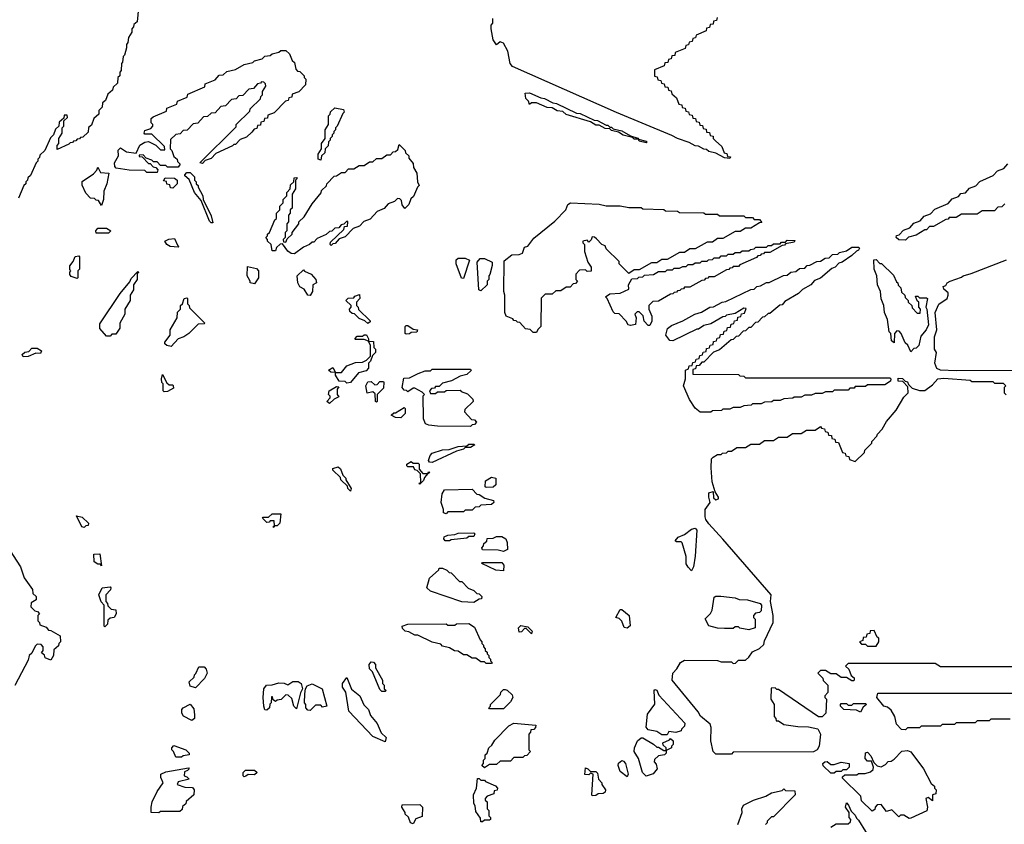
# Model space of a CAD drawing. Extents: x 2886962 to 3052311, y 540590 to 918621.
# Tile 139 of 164: x 2972806 to 2978462, y 843977 to 848597. Entities that reach past the tile are written whole.
import ezdxf

# ---------------------------------------------------------------- set-up
doc = ezdxf.new("R2010")
doc.units = 0

msp = doc.modelspace()

# ---------------------------------------------------------------- linework, layer by layer
at = {"layer": '0CON20XD'}
for points in [[(2973490, 848685), (2973480, 848585), (2973461.7, 848568.3), (2973460, 848555), (2973450, 848545), (2973450, 848525), (2973430, 848495), (2973427.5, 848465), (2973420, 848455), (2973420, 848435), (2973407, 848393), (2973400, 848385), (2973397, 848353)], [(2976885, 847800), (2976855, 847802.5), (2976805, 847830), (2976765, 847840), (2976751.7, 847851.7), (2976735, 847852.5), (2976705, 847870), (2976685, 847872.5), (2976651.7, 847891.7), (2976584.1, 847914.1), (2976552.5, 847932.5), (2976234.2, 848064.2), (2975637, 848327), (2975622.5, 848345), (2975608.8, 848415), (2975585, 848462.5), (2975565, 848470), (2975545, 848452.5), (2975525, 848480), (2975513.8, 848545), (2975513.8, 848565), (2975523, 848577), (2975523, 848603)], [(2976811.7, 848608.3), (2976808.3, 848591.7), (2976791.7, 848588.3), (2976788.3, 848571.7), (2976771.7, 848568.3), (2976768.3, 848551.7), (2976751.7, 848548.3), (2976748.3, 848531.7), (2976691.7, 848508.3), (2976688.3, 848491.7), (2976671.7, 848488.3), (2976668.3, 848471.7), (2976651.7, 848468.3), (2976648.3, 848451.7), (2976631.7, 848448.3), (2976628.3, 848431.7), (2976571.7, 848408.3), (2976568.3, 848391.7), (2976551.7, 848388.3), (2976548.3, 848371.7), (2976531.7, 848368.3), (2976528.3, 848351.7), (2976511.7, 848348.3), (2976508.3, 848331.7), (2976451.7, 848308.3), (2976451.7, 848271.7), (2976468.3, 848268.3), (2976471.7, 848251.7), (2976488.3, 848248.3), (2976491.7, 848231.7), (2976508.3, 848228.3), (2976511.7, 848211.7), (2976528.3, 848208.3), (2976531.7, 848191.7), (2976548.3, 848188.3), (2976551.7, 848171.7), (2976578.3, 848148.3), (2976591.7, 848111.7), (2976608.3, 848108.3), (2976611.7, 848091.7), (2976628.3, 848088.3), (2976631.7, 848071.7), (2976648.3, 848068.3), (2976651.7, 848051.7), (2976668.3, 848048.3), (2976671.7, 848031.7), (2976688.3, 848028.3), (2976691.7, 848011.7), (2976708.3, 848008.3), (2976711.7, 847991.7), (2976728.3, 847988.3), (2976731.7, 847971.7), (2976748.3, 847968.3), (2976751.7, 847951.7), (2976768.3, 847948.3), (2976771.7, 847931.7), (2976788.3, 847928.3), (2976790, 847915), (2976801.7, 847901.7), (2976838.3, 847868.3), (2976851.7, 847831.7), (2976868.3, 847828.3), (2976871.7, 847811.7), (2976888.3, 847808.3), (2976885, 847800)], [(2973595, 847720), (2973535, 847720), (2973525, 847730), (2973435, 847732.5), (2973360, 847745), (2973353, 847753), (2973350, 847775), (2973372.5, 847815), (2973371.7, 847848.3), (2973385, 847860), (2973418.3, 847838.3), (2973475, 847830), (2973495, 847876.7), (2973525, 847893.8), (2973545, 847897.5), (2973586.7, 847876.7), (2973615, 847850), (2973640, 847850), (2973638.3, 847868.3), (2973565, 847940), (2973525, 847940), (2973520, 847945), (2973525, 847960), (2973558.3, 847971.7), (2973570, 847985), (2973570, 847995), (2973560, 848005), (2973561.7, 848028.3), (2973571.7, 848038.3), (2973648.3, 848071.7), (2973651.7, 848088.3), (2973708.3, 848111.7), (2973711.7, 848128.3), (2973768.3, 848151.7), (2973771.7, 848168.3), (2973868.3, 848211.7), (2973871.7, 848228.3), (2973928.3, 848251.7), (2973951.7, 848278.3), (2973975, 848280), (2973995, 848300), (2974045, 848310), (2974095, 848340), (2974145, 848350), (2974155, 848360), (2974198.3, 848371.7), (2974213, 848387), (2974245, 848390), (2974255, 848400), (2974295, 848410), (2974305, 848420), (2974335, 848420), (2974355, 848400), (2974371.7, 848361.7), (2974385, 848350), (2974391.7, 848311.7), (2974401.7, 848301.7), (2974415, 848300), (2974440, 848275), (2974440, 848265), (2974450, 848255), (2974448.3, 848221.7), (2974408.3, 848181.7), (2974371.7, 848168.3), (2974368.3, 848151.7), (2974351.7, 848148.3), (2974348.3, 848131.7), (2974331.7, 848128.3), (2974268.3, 848061.7), (2974231.7, 848048.3), (2974228.3, 848031.7), (2974211.7, 848028.3), (2974208.3, 848011.7), (2974191.7, 848008.3), (2974188.3, 847991.7), (2974171.7, 847988.3), (2974168.3, 847971.7), (2974151.7, 847968.3), (2974138.3, 847951.7), (2974108.3, 847921.7), (2974071.7, 847908.3), (2974045, 847880), (2974035, 847880), (2974028.3, 847871.7), (2973931.7, 847828.3), (2973905, 847800), (2973871.7, 847788.3), (2973855, 847770), (2973840, 847775), (2974048.3, 847981.7), (2974050, 847995), (2974128.3, 848071.7), (2974130, 848085), (2974188.3, 848141.7), (2974190, 848155), (2974200, 848165), (2974200, 848185), (2974220, 848215), (2974218.3, 848228.3), (2974208.3, 848238.3), (2974195, 848240), (2974188.3, 848231.7), (2974171.7, 848228.3), (2974148.3, 848201.7), (2974121.7, 848198.3), (2974088.3, 848161.7), (2974065, 848160), (2974048.3, 848141.7), (2974021.7, 848138.3), (2973988.3, 848101.7), (2973961.7, 848098.3), (2973928.3, 848061.7), (2973905, 848060), (2973885, 848040), (2973861.7, 848038.3), (2973828.3, 848001.7), (2973801.7, 847998.3), (2973768.3, 847961.7), (2973745, 847960), (2973728.3, 847941.7), (2973701.7, 847938.3), (2973671.7, 847908.3), (2973670, 847855), (2973680, 847845), (2973691.7, 847811.7), (2973710, 847795), (2973711.7, 847781.7), (2973727, 847767), (2973715, 847750), (2973655, 847750), (2973645, 847760), (2973615, 847760), (2973595, 847780), (2973575, 847780), (2973565, 847790), (2973531.7, 847801.7), (2973515, 847820), (2973491.7, 847818.3), (2973491.7, 847811.7), (2973508.3, 847808.3), (2973545, 847770), (2973555, 847770), (2973571.7, 847751.7), (2973588.3, 847748.3), (2973600, 847735), (2973595, 847720)], [(2973397, 848353), (2973390, 848345), (2973387.5, 848305), (2973380, 848295), (2973380, 848275), (2973370, 848265), (2973367, 848233), (2973341.7, 848208.3), (2973338.3, 848191.7), (2973311.7, 848168.3), (2973298.3, 848131.7), (2973281.7, 848118.3), (2973280, 848095), (2973260, 848075), (2973260, 848055), (2973231.7, 848028.3), (2973218.3, 847991.7), (2973201.7, 847978.3), (2973198.3, 847951.7), (2973168.3, 847921.7), (2973155, 847920), (2973148.3, 847911.7), (2973135, 847910), (2973128.3, 847901.7), (2973115, 847900), (2973108.3, 847891.7), (2973095, 847890), (2973088.3, 847881.7), (2973021.7, 847851.7), (2973020, 847875), (2973030, 847885), (2973030, 847915), (2973050, 847945), (2973050, 847975), (2973060, 847985), (2973060, 848015), (2973080, 848035), (2973078.3, 848048.3), (2973061.7, 848048.3), (2973058.3, 848031.7), (2973031.7, 848008.3), (2973030, 847985), (2973011.7, 847968.3), (2973000, 847935), (2972981.7, 847918.3), (2972950, 847845), (2972921.7, 847818.3), (2972920, 847805), (2972910, 847795), (2972910, 847785), (2972900, 847775), (2972868.3, 847701.7), (2972851.7, 847688.3), (2972850, 847675), (2972840, 847665), (2972840, 847655), (2972830, 847645), (2972798.3, 847571.7)], [(2976405, 847890), (2976365, 847900), (2976360, 847910), (2976335, 847910), (2976325, 847920), (2976273, 847933), (2976245, 847950), (2976205, 847960), (2976195, 847970), (2976168.3, 847971.7), (2976135, 847990), (2976115, 847990), (2976085, 848010), (2975945, 848052.5), (2975925, 848070), (2975893, 848073), (2975865, 848090), (2975835, 848092.5), (2975775, 848120), (2975745, 848120), (2975735, 848110), (2975728.3, 848128.3), (2975712.5, 848145), (2975710, 848175), (2975735, 848176.7), (2975798.3, 848148.3), (2975820, 848145), (2975868.3, 848118.3), (2975890, 848115), (2976005, 848060), (2976025, 848057.5), (2976105, 848020), (2976125, 848017.5), (2976175, 847990), (2976185, 847990), (2976195, 847980), (2976205, 847980), (2976215, 847970), (2976265, 847957.5), (2976315, 847930), (2976357, 847917), (2976360, 847910), (2976405, 847900), (2976410, 847895), (2976405, 847890)], [(2974535, 847790), (2974520, 847795), (2974520, 847825), (2974540, 847855), (2974540, 847885), (2974560, 847915), (2974560, 847965), (2974580, 847995), (2974580, 848045), (2974590, 848055), (2974591.7, 848068.3), (2974615, 848090), (2974665, 848080), (2974670, 848065), (2974661.7, 848058.3), (2974630, 847985), (2974620, 847975), (2974620, 847965), (2974610, 847955), (2974610, 847945), (2974600, 847935), (2974600, 847925), (2974590, 847915), (2974590, 847905), (2974580, 847895), (2974578.3, 847871.7), (2974560, 847855), (2974558.3, 847831.7), (2974540, 847815), (2974535, 847790)], [(2974385, 847252.5), (2974365, 847253.3), (2974345, 847267.5), (2974315, 847310), (2974301.7, 847308.3), (2974281.7, 847288.3), (2974275, 847270), (2974255, 847270), (2974250, 847305), (2974230, 847325), (2974230, 847335), (2974220, 847345), (2974230, 847355), (2974230, 847365), (2974240, 847375), (2974271.7, 847448.3), (2974280, 847455), (2974280, 847485), (2974300, 847505), (2974300, 847525), (2974320, 847545), (2974320, 847565), (2974340, 847585), (2974340, 847605), (2974360, 847625), (2974361.7, 847648.3), (2974380, 847665), (2974381.7, 847688.3), (2974395, 847690), (2974400, 847685), (2974390, 847675), (2974390, 847625), (2974370, 847595), (2974370, 847515), (2974360, 847505), (2974360, 847485), (2974350, 847475), (2974350, 847435), (2974340, 847425), (2974340, 847385), (2974330, 847375), (2974330, 847345), (2974320, 847335), (2974321.7, 847321.7), (2974335, 847320), (2974341.7, 847338.3), (2974370, 847365), (2974370, 847375), (2974410, 847425), (2974410, 847435), (2974440, 847465), (2974485, 847540), (2974538.3, 847601.7), (2974540, 847615), (2974568.3, 847641.7), (2974570, 847655), (2974611.7, 847698.3), (2974625, 847700), (2974655, 847720), (2974675, 847720), (2974695, 847740), (2974725, 847740), (2974755, 847760), (2974785, 847760), (2974815, 847780), (2974835, 847780), (2974855, 847800), (2974885, 847800), (2974915, 847820), (2974935, 847820), (2974951.7, 847838.3), (2974965, 847840), (2974978.3, 847851.7), (2974985, 847880), (2975020, 847845), (2975021.7, 847831.7), (2975040, 847815), (2975041.7, 847801.7), (2975065, 847770), (2975068.3, 847748.3), (2975086.7, 847715), (2975090, 847665), (2975100, 847645), (2975090, 847635), (2975068.3, 847581.7), (2975051.7, 847568.3), (2975040, 847535), (2975018.3, 847511.7), (2975003, 847533), (2974998.3, 847558.3), (2974988.3, 847568.3), (2974975, 847570), (2974958.3, 847551.7), (2974921.7, 847538.3), (2974898.3, 847511.7), (2974860, 847495), (2974818.3, 847451.7), (2974781.7, 847438.3), (2974758.3, 847411.7), (2974721.7, 847398.3), (2974675, 847350), (2974641.7, 847338.3), (2974618.3, 847311.7), (2974605, 847310), (2974595, 847300), (2974590, 847305), (2974591.7, 847318.3), (2974668.3, 847391.7), (2974671.7, 847408.3), (2974688.3, 847411.7), (2974690, 847435), (2974685, 847440), (2974668.3, 847421.7), (2974651.7, 847418.3), (2974638.3, 847401.7), (2974615, 847400), (2974598.3, 847381.7), (2974585, 847380), (2974567, 847363), (2974515, 847340), (2974495, 847320), (2974485, 847320), (2974470, 847305), (2974435, 847290), (2974385, 847252.5)], [(2973275, 847530), (2973258.3, 847558.3), (2973245, 847560), (2973235, 847570), (2973211.7, 847571.7), (2973185, 847600), (2973163.9, 847646.1), (2973165, 847667.5), (2973229.3, 847710.7), (2973248.3, 847731.7), (2973255, 847750), (2973270, 847720), (2973317.5, 847715), (2973306.4, 847653.6), (2973288.3, 847611.7), (2973287.5, 847565), (2973275, 847530)], [(2977895, 847330), (2977855, 847332.5), (2977840, 847345), (2977841.7, 847358.3), (2977858.3, 847361.7), (2977881.7, 847388.3), (2977918.3, 847401.7), (2977941.7, 847428.3), (2977978.3, 847441.7), (2978001.7, 847468.3), (2978038.3, 847481.7), (2978061.7, 847508.3), (2978138.3, 847541.7), (2978161.7, 847568.3), (2978198.3, 847581.7), (2978211.7, 847598.3), (2978238.3, 847601.7), (2978261.7, 847628.3), (2978298.3, 847641.7), (2978321.7, 847668.3), (2978398.3, 847701.7), (2978421.7, 847728.3), (2978458.3, 847741.7), (2978481.7, 847768.3)], [(2973685, 847630), (2973671.7, 847631.7), (2973668.3, 847648.3), (2973651.7, 847651.7), (2973648.3, 847668.3), (2973631.7, 847671.7), (2973641.7, 847688.3), (2973695, 847687.5), (2973710, 847675), (2973710, 847655), (2973685, 847630)], [(2973915, 847430), (2973905, 847430), (2973895, 847440), (2973848.3, 847558.3), (2973810, 847605), (2973778.3, 847678.3), (2973755, 847700), (2973753.3, 847706.7), (2973765, 847720), (2973785, 847720), (2973810, 847695), (2973810, 847675), (2973820, 847665), (2973820, 847655), (2973830, 847645), (2973830, 847635), (2973857.5, 847585), (2973860, 847565), (2973905, 847470), (2973915, 847430)], [(2975775, 846800), (2975755, 846800), (2975738.3, 846818.3), (2975711.7, 846821.7), (2975678.3, 846858.3), (2975665, 846860), (2975658.3, 846868.3), (2975645, 846870), (2975638.3, 846878.3), (2975600, 846895), (2975592.5, 846915), (2975592.5, 847015), (2975587.5, 847035), (2975588.3, 847211.7), (2975633, 847247), (2975675, 847248.8), (2975693.9, 847256.1), (2975705, 847290), (2975725, 847296.7), (2975758.8, 847341.2), (2975879.7, 847440.3), (2975943.3, 847505), (2975953.8, 847536.2), (2975970, 847545), (2976135, 847536.7), (2976175, 847527.5), (2976255, 847527.5), (2976305, 847517.5), (2976375, 847517.5), (2976385, 847510), (2976505, 847507.5), (2976515, 847500), (2976585, 847497.5), (2976595, 847490), (2976735, 847487.5), (2976745, 847480), (2976815, 847480), (2976825, 847470), (2976965, 847470), (2976975, 847460), (2977015, 847460), (2977025, 847450), (2977055, 847450), (2977068.3, 847431.7), (2977055, 847430), (2977005, 847400), (2976975, 847400), (2976945, 847380), (2976915, 847380), (2976845, 847340), (2976815, 847340), (2976785, 847320), (2976755, 847320), (2976685, 847280), (2976655, 847280), (2976625, 847260), (2976595, 847260), (2976525, 847220), (2976495, 847220), (2976465, 847200), (2976435, 847200), (2976365, 847160), (2976335, 847160), (2976305, 847140), (2976250, 847195), (2976248.3, 847208.3), (2976175, 847280), (2976168.3, 847298.3), (2976150, 847305), (2976118.3, 847338.3), (2976108.3, 847348.3), (2976095, 847350), (2976088.3, 847331.7), (2976075, 847320), (2976065, 847330), (2976040, 847325), (2976040, 847315), (2976050, 847305), (2976050, 847265), (2976070, 847205), (2976087.5, 847175), (2976088.3, 847151.7), (2976065, 847150), (2976055, 847160), (2976021.7, 847158.3), (2976000, 847135), (2976000, 847105), (2976010, 847095), (2975998.3, 847081.7), (2975985, 847080), (2975968.3, 847061.7), (2975945, 847060), (2975915, 847040), (2975885, 847040), (2975865, 847020), (2975825, 847020), (2975801.7, 846998.3), (2975800, 846835), (2975781.7, 846818.3), (2975775, 846800)], [(2978465, 847540), (2978448.3, 847521.7), (2978425, 847520), (2978405, 847500), (2978335, 847500), (2978305, 847480), (2978215, 847480), (2978185, 847460), (2978145, 847460), (2978138.3, 847451.7), (2978125, 847450), (2978055, 847410), (2978031.7, 847408.3), (2978015, 847390), (2978005, 847390), (2977955, 847360), (2977911.7, 847348.3), (2977895, 847330)], [(2973315, 847370), (2973245, 847370), (2973242.5, 847385), (2973255, 847400), (2973305, 847400), (2973330, 847385), (2973315, 847370)], [(2973715, 847290), (2973670, 847295), (2973650, 847305), (2973640, 847325), (2973663, 847337), (2973695, 847340), (2973711.7, 847301.7), (2973720, 847295), (2973715, 847290)], [(2976425, 846840), (2976415, 846840), (2976392.5, 846865), (2976386.7, 846896.7), (2976365, 846920), (2976351.7, 846918.3), (2976340, 846905), (2976346.7, 846885), (2976343, 846847), (2976315, 846840), (2976300, 846845), (2976290, 846865), (2976248.3, 846908.3), (2976225, 846910), (2976215, 846920), (2976180, 846995), (2976170, 847005), (2976195, 847022.5), (2976255, 847026.2), (2976305, 847050), (2976302.5, 847075), (2976321.7, 847108.3), (2976355, 847110), (2976361.7, 847118.3), (2976385, 847120), (2976395, 847130), (2976447, 847133), (2976475, 847150), (2976515, 847150), (2976525, 847160), (2976555, 847160), (2976565, 847170), (2976595, 847170), (2976615, 847180), (2976635, 847180), (2976645, 847190), (2976671.7, 847191.7), (2976685, 847200), (2976715, 847200), (2976725, 847210), (2976755, 847210), (2976761.7, 847218.3), (2976785, 847220), (2976795, 847230), (2976825, 847230), (2976835, 847240), (2976865, 847240), (2976875, 847250), (2976905, 847250), (2976915, 847260), (2976945, 847260), (2976955, 847270), (2976995, 847270), (2977003, 847277), (2977025, 847280), (2977035, 847290), (2977095, 847290), (2977105, 847300), (2977125, 847300), (2977135, 847310), (2977175, 847310), (2977181.7, 847318.3), (2977205, 847320), (2977215, 847330), (2977258.3, 847328.3), (2977255, 847320), (2977205, 847310), (2977198.3, 847301.7), (2977185, 847300), (2977115, 847260), (2977085, 847260), (2977078.3, 847251.7), (2977065, 847250), (2977058.3, 847241.7), (2977045, 847240), (2977038.3, 847231.7), (2976941.7, 847188.3), (2976935, 847180), (2976905, 847180), (2976898.3, 847171.7), (2976885, 847170), (2976878.3, 847161.7), (2976865, 847160), (2976795, 847120), (2976765, 847120), (2976758.3, 847111.7), (2976745, 847110), (2976738.3, 847101.7), (2976725, 847100), (2976655, 847060), (2976625, 847060), (2976618.3, 847051.7), (2976605, 847050), (2976598.3, 847041.7), (2976585, 847040), (2976578.3, 847031.7), (2976565, 847030), (2976558.3, 847021.7), (2976545, 847020), (2976475, 846980), (2976441.7, 846978.3), (2976420, 846955), (2976420, 846935), (2976437.5, 846895), (2976437.5, 846865), (2976425, 846840)], [(2976775, 846342.5), (2976715, 846342.5), (2976686.7, 846366.7), (2976653.3, 846415), (2976618.8, 846495), (2976630, 846535), (2976630, 846585), (2976648.3, 846591.7), (2976651.7, 846608.3), (2976668.3, 846611.7), (2976671.7, 846628.3), (2976688.3, 846631.7), (2976691.7, 846648.3), (2976708.3, 846651.7), (2976711.7, 846668.3), (2976728.3, 846671.7), (2976731.7, 846688.3), (2976748.3, 846691.7), (2976751.7, 846708.3), (2976768.3, 846711.7), (2976771.7, 846728.3), (2976788.3, 846731.7), (2976791.7, 846748.3), (2976808.3, 846751.7), (2976811.7, 846768.3), (2976828.3, 846771.7), (2976831.7, 846788.3), (2976848.3, 846791.7), (2976851.7, 846808.3), (2976868.3, 846811.7), (2976871.7, 846828.3), (2976888.3, 846831.7), (2976891.7, 846848.3), (2976908.3, 846851.7), (2976911.7, 846868.3), (2976928.3, 846871.7), (2976931.7, 846888.3), (2976948.3, 846891.7), (2976951.7, 846908.3), (2976968.3, 846911.7), (2976978.3, 846938.3), (2976965, 846940), (2976915, 846910), (2976865, 846900), (2976858.3, 846891.7), (2976845, 846890), (2976775, 846850), (2976735, 846840), (2976705, 846820), (2976695, 846820), (2976557, 846753), (2976540, 846755), (2976517.5, 846785), (2976526.4, 846823.6), (2976549.3, 846840.7), (2976615, 846867.5), (2976684.1, 846905.9), (2976722.5, 846917.5), (2976770, 846945), (2976791.7, 846948.3), (2976840, 846975), (2976861.7, 846978.3), (2977005, 847047.5), (2977025, 847050), (2977040, 847065), (2977061.7, 847068.3), (2977095, 847087.5), (2977111.7, 847088.3), (2977193, 847127), (2977215, 847130), (2977235, 847147.5), (2977265, 847150), (2977285, 847167.5), (2977315, 847170), (2977330, 847185), (2977345, 847187.5), (2977385, 847207.5), (2977405, 847210), (2977433, 847227), (2977455, 847230), (2977475, 847247.5), (2977505, 847250), (2977515, 847260), (2977555, 847270), (2977585, 847290), (2977625, 847290), (2977630, 847285), (2977625, 847272.5), (2977611.7, 847268.3), (2977585, 847242.5), (2977530, 847205), (2977511.7, 847198.3), (2977490, 847175), (2977471.7, 847168.3), (2977405, 847112.5), (2977371.7, 847098.3), (2977350, 847075), (2977301.7, 847048.3), (2977280, 847025), (2977201.7, 846978.3), (2977185, 846960), (2977171.7, 846958.3), (2977115, 846910), (2977105, 846910), (2977085, 846890), (2977071.7, 846888.3), (2977045, 846860), (2977031.7, 846858.3), (2977005, 846830), (2976995, 846830), (2976975, 846810), (2976961.7, 846808.3), (2976935, 846780), (2976921.7, 846778.3), (2976905, 846760), (2976891.7, 846758.3), (2976825, 846700), (2976791.7, 846688.3), (2976735, 846630), (2976725, 846630), (2976708.3, 846611.7), (2976691.7, 846608.3), (2976688.3, 846591.7), (2976671.7, 846588.3), (2976671.7, 846561.7), (2976935, 846560), (2976941.7, 846551.7), (2976965, 846550), (2976975, 846540), (2977805, 846540), (2977810, 846535), (2977808.3, 846521.7), (2977775, 846500), (2977675, 846500), (2977665, 846490), (2977605, 846490), (2977598.3, 846481.7), (2977575, 846480), (2977565, 846470), (2977485, 846470), (2977475, 846460), (2977435, 846460), (2977415, 846450), (2977375, 846450), (2977355, 846440), (2977315, 846440), (2977295, 846430), (2977255, 846430), (2977247, 846423), (2977195, 846420), (2977175, 846410), (2977135, 846410), (2977127, 846403), (2977085, 846400), (2977065, 846390), (2977015, 846390), (2977007, 846383), (2976965, 846380), (2976945, 846370), (2976905, 846370), (2976885, 846360), (2976845, 846360), (2976837, 846353), (2976785, 846350), (2976775, 846342.5)], [(2973135, 847110), (2973101.7, 847121.7), (2973093, 847133), (2973093, 847147), (2973100, 847155), (2973093, 847163), (2973093, 847183), (2973112.5, 847207.5), (2973123.6, 847236.4), (2973145, 847240), (2973150, 847235), (2973150, 847165), (2973140, 847155), (2973140, 847115), (2973135, 847110)], [(2974155, 847080), (2974130, 847085), (2974130, 847095), (2974112.5, 847125), (2974115, 847180), (2974165, 847167.5), (2974177.5, 847155), (2974177.5, 847115), (2974155, 847080)], [(2975355, 847110), (2975343, 847113), (2975313.3, 847195), (2975313, 847217), (2975323.6, 847226.4), (2975365, 847227.5), (2975390, 847215), (2975355, 847110)], [(2975455, 847040), (2975442.5, 847045), (2975433.3, 847205), (2975450, 847225), (2975475, 847226), (2975520, 847205), (2975520, 847185), (2975507, 847133), (2975500, 847125), (2975500, 847105), (2975490, 847095), (2975490, 847075), (2975455, 847040)], [(2977925, 846690), (2977908.3, 846728.3), (2977891.7, 846741.7), (2977870, 846795), (2977858.3, 846808.3), (2977845, 846810), (2977830, 846795), (2977828.3, 846741.7), (2977813, 846753), (2977810, 846795), (2977800, 846805), (2977790, 846875), (2977772.5, 846915), (2977770, 846955), (2977753.6, 846993.6), (2977750, 847035), (2977733.3, 847075), (2977730, 847125), (2977713.6, 847163.6), (2977713, 847217), (2977725, 847220), (2977747.5, 847197.5), (2977756.1, 847196.1), (2977825, 847130), (2977841.7, 847091.7), (2977850, 847085), (2977851.7, 847071.7), (2977867, 847057), (2977871.7, 847031.7), (2977890, 847015), (2977891.7, 847001.7), (2977910, 846985), (2977910, 846975), (2977930, 846955), (2977931.7, 846941.7), (2977961.7, 846911.7), (2977978.3, 846911.7), (2977980, 846935), (2977970, 846945), (2977970, 846975), (2977961.7, 846981.7), (2977951.7, 847008.3), (2977965, 847010), (2977975, 847000), (2978015, 847000), (2978020, 846995), (2978010, 846945), (2978016.7, 846935), (2978026.7, 846845), (2978013.6, 846816.4), (2977981.2, 846778.8), (2977970, 846725), (2977955, 846710), (2977941.7, 846708.3), (2977925, 846690)], [(2978185, 846581.2), (2978095, 846583.8), (2978073.9, 846593.9), (2978063.3, 846625), (2978072.5, 846685), (2978060, 846705), (2978061.2, 846775), (2978073.8, 846815), (2978064, 846915), (2978086, 846964), (2978132.5, 846995), (2978140, 847015), (2978138.3, 847028.3), (2978115, 847050), (2978110, 847065), (2978125, 847070), (2978134.1, 847085.9), (2978150, 847095), (2978215, 847117.5), (2978225, 847126.7), (2978271.7, 847138.3), (2978475, 847217.5)], [(2973325, 846780), (2973305, 846780), (2973265, 846822.5), (2973265, 846850), (2973382.5, 847025), (2973438.3, 847091.7), (2973445, 847110), (2973485, 847150), (2973490, 847145), (2973480, 847140), (2973480, 847105), (2973460, 847075), (2973460, 847045), (2973440, 847015), (2973440, 846985), (2973410, 846935), (2973410, 846905), (2973380, 846855), (2973380, 846825), (2973358.3, 846791.7), (2973335, 846790), (2973325, 846780)], [(2974475, 847012.5), (2974460, 847015), (2974440, 847050), (2974415, 847062.5), (2974402.5, 847085), (2974400, 847125), (2974435, 847160), (2974441.7, 847151.7), (2974480, 847135), (2974507.5, 847105), (2974510, 847085), (2974490, 847075), (2974486.7, 847035), (2974475, 847012.5)], [(2974805, 846852.5), (2974788.3, 846868.3), (2974755, 846880), (2974728.3, 846908.3), (2974715, 846910), (2974701.7, 846921.7), (2974700, 846935), (2974710, 846945), (2974710, 846955), (2974680, 846985), (2974691.7, 846998.3), (2974725, 847000), (2974731.7, 847008.3), (2974758.3, 847018.3), (2974760, 846995), (2974740, 846975), (2974740, 846955), (2974750, 846945), (2974751.7, 846931.7), (2974818.3, 846868.3), (2974818.3, 846861.7), (2974805, 846852.5)], [(2973675, 846720), (2973650, 846725), (2973640, 846735), (2973640, 846745), (2973670, 846785), (2973670, 846815), (2973710, 846885), (2973713, 846917), (2973730, 846935), (2973730, 846955), (2973740, 846965), (2973750, 846995), (2973765, 847000), (2973770, 846995), (2973770, 846965), (2973780, 846955), (2973781.7, 846941.7), (2973870, 846855), (2973865, 846850), (2973831.7, 846848.3), (2973777.5, 846795), (2973747.5, 846775), (2973716.1, 846763.9), (2973675, 846720)], [(2975025, 846790), (2975020, 846795), (2975020, 846835), (2975025, 846840), (2975035, 846840), (2975065, 846820), (2975090, 846815), (2975087, 846803), (2975055, 846800), (2975045, 846792.5), (2975025, 846790)], [(2974685, 846510), (2974675, 846520), (2974641.7, 846521.7), (2974620, 846555), (2974620, 846570), (2974593, 846573), (2974580, 846585), (2974605, 846600), (2974620, 846570), (2974655, 846570), (2974685, 846610), (2974735, 846627.5), (2974775, 846630), (2974798.3, 846641.7), (2974820, 846665), (2974820, 846725), (2974810, 846750), (2974785, 846760), (2974735, 846760), (2974730, 846765), (2974745, 846780), (2974775, 846780), (2974785, 846787.5), (2974797, 846787), (2974810, 846765), (2974810, 846750), (2974838.3, 846748.3), (2974840, 846715), (2974850, 846705), (2974850, 846685), (2974831.7, 846668.3), (2974820, 846635), (2974810, 846625), (2974810, 846595), (2974795, 846580), (2974751.7, 846568.3), (2974705, 846512.5), (2974685, 846510)], [(2972825, 846660), (2972820, 846675), (2972835, 846687.5), (2972858.3, 846691.7), (2972875, 846710), (2972905, 846710), (2972930, 846695), (2972925, 846680), (2972898.3, 846681.7), (2972855, 846662.5), (2972825, 846660)], [(2973635, 846460), (2973630, 846465), (2973630, 846505), (2973623, 846513), (2973620, 846535), (2973625, 846560), (2973651.7, 846511.7), (2973665, 846500), (2973685, 846500), (2973687.5, 846495), (2973688.3, 846481.7), (2973655, 846462.5), (2973635, 846460)], [(2975395, 846260), (2975205, 846263.3), (2975155, 846267.5), (2975136.4, 846276.4), (2975126, 846305), (2975122.5, 846437.5), (2975130, 846445), (2975118.3, 846458.3), (2975075, 846480), (2975065, 846480), (2975035, 846460), (2975028.3, 846468.3), (2975015, 846470), (2975002.5, 846485), (2975012.5, 846537.5), (2975045, 846540), (2975094.1, 846565.9), (2975135, 846580), (2975165, 846580), (2975175, 846590), (2975395, 846590), (2975398.3, 846581.7), (2975375, 846560), (2975335, 846550), (2975287, 846523), (2975235, 846510), (2975215, 846490), (2975195, 846490), (2975188.3, 846481.7), (2975171.7, 846478.3), (2975160, 846465), (2975165, 846450), (2975195, 846450), (2975205, 846460), (2975245, 846460), (2975255, 846467.5), (2975335, 846470), (2975341.7, 846461.7), (2975378.3, 846448.3), (2975408.3, 846418.3), (2975410, 846405), (2975361.7, 846358.3), (2975360, 846345), (2975401.7, 846301.7), (2975418.3, 846298.3), (2975430, 846285), (2975418.3, 846271.7), (2975405, 846270), (2975395, 846260)], [(2978785, 846582.5), (2978185, 846581.2)], [(2974855, 846400), (2974850, 846405), (2974848.3, 846448.3), (2974835, 846460), (2974802.5, 846452.5), (2974793.8, 846495), (2974805, 846517.5), (2974825, 846520), (2974845, 846500), (2974858.3, 846501.7), (2974875, 846520), (2974895, 846520), (2974897.5, 846515), (2974895, 846480), (2974860, 846445), (2974860, 846405), (2974855, 846400)], [(2978865, 844880), (2978095, 844880), (2978065, 844900), (2977565, 844900), (2977550, 844885), (2977568.3, 844868.3), (2977581.7, 844831.7), (2977598.3, 844818.3), (2977600, 844805), (2977595, 844800), (2977585, 844800), (2977555, 844820), (2977525, 844820), (2977495, 844840), (2977465, 844840), (2977435, 844860), (2977405, 844860), (2977390, 844845), (2977420, 844815), (2977421.7, 844801.7), (2977447.5, 844775), (2977447, 844733), (2977430, 844715), (2977430, 844705), (2977440, 844695), (2977436.7, 844615), (2977415, 844593.8), (2977395, 844593.3), (2977165, 844750), (2977155, 844750), (2977145, 844760), (2977121.7, 844758.3), (2977120, 844695), (2977140, 844665), (2977140, 844595), (2977150, 844585), (2977151.7, 844571.7), (2977165, 844570), (2977195, 844550), (2977275, 844537.5), (2977336.2, 844536.2), (2977390, 844525), (2977406.7, 844495), (2977397.5, 844425), (2977387.5, 844405), (2977365, 844392.5), (2976905, 844390), (2976895, 844380), (2976805, 844380), (2976790, 844395), (2976776, 844455), (2976777.7, 844532.3), (2976772.3, 844552.3), (2976717, 844597), (2976703, 844623), (2976553.3, 844805), (2976558, 844845), (2976581.2, 844868.8), (2976601.2, 844905), (2976625, 844920), (2976815, 844917.5), (2976835, 844910), (2976895, 844910), (2976905, 844900), (2976918.3, 844901.7), (2976935, 844920), (2976975, 844920), (2976995, 844936.7), (2977015, 844966.7), (2977055, 844986.7), (2977080.7, 845009.3), (2977085, 845030), (2977133.8, 845135), (2977133.6, 845176.4), (2977118.8, 845255), (2977122.5, 845295), (2976843.9, 845613.9), (2976765, 845702.5), (2976746.2, 845726.2), (2976742.3, 845742.3), (2976744, 845785), (2976772.5, 845825), (2976763.8, 845855), (2976765, 845880), (2976788.3, 845888.3), (2976791.7, 845851.7), (2976805, 845840), (2976820, 845845), (2976820, 845855), (2976800, 845885), (2976783.9, 845943.9), (2976777, 846023), (2976780, 846075), (2976790, 846085), (2976815, 846100), (2976835, 846100), (2976843, 846107), (2976865, 846110), (2976875, 846120), (2976895, 846120), (2976925, 846140), (2976975, 846140), (2977005, 846160), (2977055, 846160), (2977085, 846180), (2977135, 846180), (2977165, 846200), (2977215, 846200), (2977245, 846220), (2977295, 846220), (2977325, 846240), (2977375, 846240), (2977405, 846260), (2977411.7, 846251.7), (2977428.3, 846248.3), (2977431.7, 846231.7), (2977448.3, 846228.3), (2977451.7, 846211.7), (2977468.3, 846208.3), (2977471.7, 846191.7), (2977488.3, 846188.3), (2977491.7, 846171.7), (2977508.3, 846168.3), (2977531.7, 846111.7), (2977548.3, 846108.3), (2977551.7, 846091.7), (2977568.3, 846088.3), (2977571.7, 846071.7), (2977605, 846060), (2977658.3, 846111.7), (2977660, 846125), (2977700, 846165), (2977700, 846175), (2977730, 846205), (2977733, 846217), (2977760, 846245), (2977785, 846290), (2977840, 846355), (2977885, 846430), (2977910, 846455), (2977908.3, 846488.3), (2977878.3, 846518.3), (2977851.7, 846521.7), (2977851.7, 846538.3), (2977877, 846537), (2977891.7, 846521.7), (2977906.4, 846516.4), (2977911.7, 846501.7), (2977931.7, 846481.7), (2977975, 846467.5), (2978005, 846467.5), (2978049.5, 846500.5), (2978080, 846535), (2978115, 846537.5), (2978265, 846527.5), (2978275, 846520), (2978395, 846520), (2978405, 846510), (2978455, 846510), (2978470, 846495), (2978460, 846485), (2978460, 846455), (2978471.7, 846441.7)], [(2974585, 846392.5), (2974570, 846405), (2974590, 846425), (2974590, 846435), (2974580, 846445), (2974582.5, 846465), (2974625, 846490), (2974638.3, 846488.3), (2974630, 846475), (2974630, 846445), (2974638.3, 846431.7), (2974611.7, 846418.3), (2974585, 846392.5)], [(2974995, 846310), (2974965, 846312.5), (2974940, 846325), (2974955, 846340), (2974965, 846340), (2975015, 846370), (2975020, 846365), (2975020, 846335), (2974995, 846310)], [(2975175, 846053.3), (2975160, 846055), (2975153.3, 846065), (2975163.8, 846095), (2975175, 846106.7), (2975235, 846126.7), (2975271.7, 846128.3), (2975323.6, 846146.4), (2975375, 846150), (2975385, 846160), (2975415, 846160), (2975420, 846155), (2975395, 846140), (2975365, 846140), (2975355, 846130), (2975315, 846120), (2975175, 846053.3)], [(2975105, 845930), (2975100, 845935), (2975110, 845940), (2975108.3, 845988.3), (2975088.3, 846008.3), (2975075, 846012.5), (2975068.3, 846028.3), (2975035, 846030), (2975030, 846035), (2975030, 846045), (2975055, 846060), (2975065, 846050), (2975095, 846050), (2975100, 846045), (2975100, 846015), (2975121.7, 845991.7), (2975150, 845990), (2975155, 846000), (2975160, 845995), (2975150, 845990), (2975131.7, 845968.3), (2975125, 845950), (2975105, 845930)], [(2974705, 845890), (2974690, 845905), (2974688.3, 845918.3), (2974650, 845955), (2974648.3, 845968.3), (2974605, 846010), (2974605, 846020), (2974635, 846030), (2974648.3, 846018.3), (2974661.7, 845981.7), (2974680, 845965), (2974680, 845955), (2974710, 845905), (2974705, 845890)], [(2975485, 845910), (2975480, 845915), (2975481.7, 845948.3), (2975515, 845970), (2975540, 845965), (2975540, 845925), (2975525, 845912.5), (2975485, 845910)], [(2975255, 845760), (2975240, 845765), (2975240, 845785), (2975227.5, 845825), (2975233.3, 845875), (2975245, 845896.7), (2975405, 845900), (2975431.7, 845871.7), (2975445, 845870), (2975478.3, 845848.3), (2975527.5, 845835), (2975530, 845825), (2975515, 845812.5), (2975455, 845810), (2975445, 845800), (2975421.7, 845798.3), (2975405, 845780), (2975365, 845780), (2975355, 845770), (2975265, 845770), (2975255, 845760)], [(2973175, 845680), (2973162.5, 845685), (2973131.7, 845748.3), (2973165, 845740), (2973200, 845705), (2973198.3, 845691.7), (2973185, 845690), (2973175, 845680)], [(2974265, 845680), (2974260, 845685), (2974270, 845690), (2974268.3, 845718.3), (2974245, 845720), (2974238.3, 845711.7), (2974225, 845710), (2974200, 845735), (2974205, 845740), (2974235, 845740), (2974255, 845760), (2974305, 845760), (2974300, 845705), (2974285, 845690), (2974270, 845690), (2974265, 845680)], [(2975275, 845603.8), (2975250, 845605), (2975242.5, 845615), (2975243.6, 845626.4), (2975265, 845637.5), (2975305, 845640), (2975325, 845647.5), (2975415, 845650), (2975420, 845645), (2975415, 845630), (2975385, 845630), (2975375, 845620), (2975285, 845610), (2975275, 845603.8)], [(2976665, 845432.5), (2976645, 845452.5), (2976635, 845472.5), (2976634.2, 845515), (2976612, 845592), (2976605, 845598.8), (2976578.3, 845598.3), (2976570, 845605), (2976587.5, 845625), (2976625, 845640.8), (2976665, 845672), (2976685, 845676.2), (2976695.8, 845665), (2976686.1, 845516.1), (2976676.7, 845455), (2976665, 845432.5)], [(2975585, 845543.3), (2975555, 845550), (2975465, 845552.5), (2975460, 845565), (2975470, 845575), (2975471.7, 845588.3), (2975488.3, 845601.7), (2975491.7, 845618.3), (2975525, 845620), (2975545, 845630), (2975575, 845630), (2975597.5, 845615), (2975606.7, 845595), (2975607.5, 845555), (2975585, 845543.3)], [(2972729.3, 845579.3), (2972810, 845455), (2972831.7, 845391.7), (2972880, 845325), (2972881.7, 845301.7), (2972900, 845285), (2972900, 845265), (2972871.7, 845248.3), (2972870, 845225), (2972891.7, 845201.7), (2972908.3, 845198.3), (2972920, 845185), (2972910, 845175), (2972910, 845145), (2972920, 845135), (2972921.7, 845121.7), (2972958.3, 845108.3), (2972971.7, 845091.7), (2972985, 845090), (2973038.3, 845058.3), (2973040, 845025), (2973030, 845015), (2973028.3, 845001.7), (2973001.7, 844978.3), (2973000, 844945), (2972985, 844920), (2972951.7, 844931.7), (2972948.3, 844948.3), (2972931.7, 844961.7), (2972940, 844975), (2972940, 844995), (2972928.3, 845008.3), (2972905, 845010), (2972895, 845000), (2972875, 844960), (2972860, 844945), (2972855, 844920), (2972776.7, 844773.3)], [(2973275, 845460), (2973270, 845470), (2973255, 845470), (2973233, 845483), (2973231.7, 845528.3), (2973265, 845530), (2973275, 845460)], [(2975585, 845432.5), (2975540, 845435), (2975460, 845475), (2975465, 845480), (2975575, 845480), (2975587.5, 845465), (2975585, 845432.5)], [(2975415, 845250), (2975345, 845253.3), (2975165, 845316.2), (2975143.8, 845335), (2975160, 845390), (2975212.5, 845437.5), (2975215, 845447.5), (2975235, 845447.5), (2975260, 845435), (2975271.7, 845421.7), (2975285, 845420), (2975331.7, 845371.7), (2975345, 845370), (2975381.7, 845331.7), (2975415, 845320), (2975431.7, 845301.7), (2975445, 845300), (2975460, 845285), (2975458.3, 845271.7), (2975445, 845270), (2975415, 845250)], [(2973295, 845110), (2973290, 845115), (2973290, 845235), (2973273.3, 845253.3), (2973260, 845295), (2973280, 845335), (2973325, 845340), (2973330, 845335), (2973327, 845323), (2973300, 845295), (2973300, 845255), (2973310, 845245), (2973311.7, 845231.7), (2973331.7, 845211.7), (2973358.3, 845208.3), (2973360, 845185), (2973347.5, 845165), (2973325, 845160), (2973311.7, 845148.3), (2973310, 845125), (2973295, 845110)], [(2976995, 845092.5), (2976943, 845103), (2976935, 845110), (2976915, 845110), (2976905, 845100), (2976855, 845100), (2976815, 845103.3), (2976765, 845116.7), (2976743.9, 845156.1), (2976773.9, 845186.1), (2976783.2, 845206.8), (2976795, 845280), (2976803.6, 845286.4), (2976833.6, 845286.4), (2976915, 845276.7), (2976938.3, 845268.3), (2976986.4, 845266.4), (2977060, 845245), (2977067.5, 845235), (2977065, 845202.5), (2977055, 845192.5), (2977031.7, 845188.3), (2977020, 845175), (2977020, 845165), (2977030, 845155), (2977030, 845105), (2976995, 845092.5)], [(2976295, 845103.3), (2976277, 845107), (2976265, 845142.5), (2976248.3, 845158.3), (2976230, 845165), (2976255, 845210), (2976265, 845210), (2976306, 845175), (2976313, 845117), (2976295, 845103.3)], [(2975515, 844900), (2975485, 844900), (2975475, 844910), (2975455, 844910), (2975425, 844930), (2975405, 844930), (2975375, 844950), (2975355, 844950), (2975325, 844970), (2975303, 844973), (2975275, 844990), (2975235, 845000), (2975225, 845010), (2975175, 845022.5), (2975091.7, 845061.7), (2975075, 845062.5), (2975041.7, 845081.7), (2975020, 845085), (2975005, 845100), (2975002.5, 845115), (2975035, 845126.2), (2975255, 845127.5), (2975265, 845120), (2975305, 845120), (2975315, 845127.5), (2975385, 845130), (2975418.3, 845108.3), (2975450, 845035), (2975460, 845025), (2975460, 845015), (2975470, 845005), (2975470, 844995), (2975480, 844985), (2975480, 844975), (2975490, 844965), (2975490, 844955), (2975500, 844945), (2975500, 844935), (2975510, 844925), (2975510, 844915), (2975520, 844905), (2975515, 844900)], [(2975745, 845070), (2975715, 845100), (2975705, 845100), (2975688.3, 845081.7), (2975675, 845080), (2975670, 845105), (2975685, 845117.5), (2975725, 845110), (2975750, 845085), (2975745, 845070)], [(2977725, 845000), (2977740, 845025), (2977740, 845045), (2977731.7, 845051.7), (2977715, 845090), (2977691.7, 845088.3), (2977688.3, 845071.7), (2977671.7, 845068.3), (2977668.3, 845051.7), (2977651.7, 845048.3), (2977648.3, 845031.7), (2977630, 845025), (2977641.7, 845011.7), (2977665, 845010), (2977675, 845000), (2977725, 845000)], [(2973815, 844760), (2973785, 844770), (2973780, 844795), (2973808.3, 844821.7), (2973810, 844835), (2973818.3, 844841.7), (2973835, 844880), (2973865, 844880), (2973876.7, 844866.7), (2973882.5, 844845), (2973866.4, 844813.6), (2973815, 844760)], [(2974905, 844740), (2974885, 844740), (2974875, 844750), (2974831.7, 844851.7), (2974815, 844870), (2974813.3, 844895), (2974825, 844910), (2974838.3, 844908.3), (2974850, 844895), (2974850, 844875), (2974890, 844805), (2974890, 844785), (2974900, 844775), (2974900, 844755), (2974910, 844745), (2974905, 844740)], [(2974905, 844450), (2974835, 844480), (2974696.4, 844626.4), (2974680, 844735), (2974660, 844765), (2974660, 844785), (2974685, 844820), (2974711.7, 844751.7), (2974760, 844715), (2974781.7, 844661.7), (2974810, 844635), (2974821.7, 844601.7), (2974860, 844555), (2974881.7, 844501.7), (2974910, 844475), (2974905, 844450)], [(2974225, 844632.5), (2974213.9, 844633.9), (2974207.5, 844655), (2974204, 844705), (2974207.5, 844755), (2974222.5, 844775), (2974255, 844776.7), (2974295, 844788.8), (2974325, 844786.7), (2974345, 844777.5), (2974375, 844796.7), (2974405, 844796), (2974422.5, 844785), (2974430, 844755), (2974418.3, 844731.7), (2974395, 844640), (2974380, 844655), (2974368.3, 844698.3), (2974348.3, 844718.3), (2974335, 844720), (2974307, 844693), (2974285, 844690), (2974275, 844682.5), (2974261.7, 844691.7), (2974258.3, 844708.3), (2974251.7, 844708.3), (2974250, 844675), (2974243, 844667), (2974240, 844645), (2974225, 844632.5)], [(2974475, 844630), (2974461.7, 844631.7), (2974450, 844645), (2974450, 844665), (2974442.5, 844675), (2974443.3, 844726.7), (2974447.5, 844755), (2974457.7, 844772.3), (2974485, 844783.8), (2974542.5, 844755), (2974570, 844655), (2974545, 844650), (2974535, 844660), (2974505, 844660), (2974475, 844630)], [(2975585, 844640), (2975505, 844640), (2975500, 844645), (2975510, 844655), (2975510, 844665), (2975568.3, 844721.7), (2975570, 844735), (2975585, 844750), (2975595, 844750), (2975605, 844747.5), (2975635, 844720), (2975637.5, 844705), (2975625, 844680), (2975585, 844640)], [(2976525, 844490), (2976495, 844490), (2976465, 844510), (2976415, 844520), (2976403.9, 844533.9), (2976411.5, 844608.5), (2976454.1, 844665.9), (2976450, 844745), (2976455, 844750), (2976465, 844747.5), (2976477.5, 844717.5), (2976627, 844557), (2976625, 844540), (2976607, 844523), (2976605, 844513.3), (2976575, 844503.3), (2976535, 844510), (2976525, 844490)], [(2977895, 844520), (2977871.7, 844521.7), (2977841.7, 844551.7), (2977832.5, 844595), (2977811.7, 844631.7), (2977790, 844650), (2977770, 844655), (2977730, 844705), (2977735, 844730), (2979315, 844730)], [(2973795, 844572.5), (2973747, 844597), (2973737.5, 844615), (2973737.5, 844635), (2973744, 844646), (2973785, 844666.7), (2973805, 844640), (2973810, 844605), (2973810, 844585), (2973795, 844572.5)], [(2977635, 844620), (2977611.7, 844631.7), (2977540, 844635), (2977520, 844655), (2977520, 844665), (2977525, 844670), (2977555, 844670), (2977565, 844660), (2977585, 844660), (2977595, 844670), (2977665, 844670), (2977670, 844665), (2977651.7, 844648.3), (2977635, 844620)], [(2978495, 844580), (2978385, 844580), (2978375, 844570), (2978305, 844570), (2978295, 844560), (2978185, 844560), (2978175, 844550), (2978105, 844550), (2978095, 844540), (2977985, 844540), (2977975, 844530), (2977905, 844530), (2977895, 844520)], [(2975475, 844300), (2975460, 844315), (2975470, 844325), (2975470, 844345), (2975480, 844355), (2975480, 844375), (2975490, 844385), (2975500, 844415), (2975518.3, 844431.7), (2975535, 844460), (2975615, 844542.5), (2975645, 844556.7), (2975770, 844545), (2975768.3, 844531.7), (2975758.3, 844521.7), (2975741.7, 844518.3), (2975740, 844505), (2975730, 844495), (2975730, 844405), (2975740, 844395), (2975718.3, 844371.7), (2975705, 844370), (2975695, 844360), (2975645, 844360), (2975625, 844340), (2975565, 844340), (2975545, 844320), (2975505, 844320), (2975475, 844300)], [(2976405, 844252.5), (2976382.5, 844275), (2976360, 844355), (2976336.2, 844395), (2976338, 844415), (2976354.2, 844455), (2976375, 844472.5), (2976385, 844472.5), (2976447, 844437), (2976465, 844420), (2976475, 844420), (2976505, 844400), (2976520, 844400), (2976520, 844415), (2976501.7, 844431.7), (2976500, 844445), (2976538.3, 844461.7), (2976545, 844470), (2976560, 844455), (2976560, 844435), (2976550, 844425), (2976550, 844415), (2976520, 844400), (2976520, 844385), (2976510, 844375), (2976475, 844370), (2976451.7, 844348.3), (2976450, 844335), (2976461.7, 844321.7), (2976467.5, 844295), (2976445, 844266.7), (2976405, 844252.5)], [(2973701.7, 844361.7), (2973690, 844395), (2973680, 844405), (2973680, 844415), (2973691.7, 844428.3), (2973760, 844405), (2973780, 844385), (2973780, 844375), (2973745, 844370), (2973735, 844362.5), (2973701.7, 844361.7)], [(2977915, 844010), (2977885, 844030), (2977865, 844030), (2977855, 844020), (2977815, 844060), (2977785, 844050), (2977755, 844090), (2977731.7, 844088.3), (2977720, 844075), (2977718.3, 844061.7), (2977701.7, 844051.7), (2977641.7, 844111.7), (2977638.3, 844138.3), (2977531.7, 844241.7), (2977531.7, 844248.3), (2977545, 844260), (2977615, 844260), (2977625, 844267.5), (2977661.7, 844268.3), (2977692.5, 844277.5), (2977708.3, 844291.7), (2977710, 844305), (2977698.3, 844338.3), (2977675, 844340), (2977662.5, 844355), (2977665, 844387.5), (2977675, 844390), (2977695, 844370), (2977711.7, 844331.7), (2977731.7, 844311.7), (2977755, 844307.5), (2977779.3, 844320.7), (2977795, 844337.5), (2977811.7, 844338.3), (2977829.3, 844350.7), (2977873, 844397), (2977905, 844400), (2977925, 844393.3), (2977996.7, 844295), (2978041.7, 844211.7), (2978060, 844195), (2978060, 844185), (2978070, 844175), (2978068.3, 844151.7), (2978050, 844145), (2978048.3, 844111.7), (2978025, 844130), (2978010, 844125), (2978020, 844075), (2978016.4, 844053.6), (2977925, 844012.5), (2977915, 844010)], [(2973605, 844042.5), (2973560, 844045), (2973560, 844075), (2973566.2, 844105), (2973595.8, 844164.2), (2973630, 844215), (2973616.7, 844245), (2973616.7, 844265), (2973645, 844278.8), (2973775, 844300), (2973780, 844295), (2973770, 844285), (2973751.7, 844278.3), (2973750, 844255), (2973765, 844250), (2973780, 844235), (2973715, 844220), (2973710, 844205), (2973755, 844190), (2973798.3, 844188.3), (2973807.5, 844175), (2973806.7, 844145), (2973761.7, 844108.3), (2973760, 844095), (2973741.7, 844078.3), (2973738.3, 844061.7), (2973725, 844050), (2973615, 844050), (2973605, 844042.5)], [(2976095, 844140), (2976092.5, 844145), (2976100, 844265), (2976085, 844270), (2976075, 844260), (2976051.7, 844261.7), (2976055, 844300), (2976070, 844295), (2976085, 844280), (2976115, 844280), (2976125, 844270), (2976130, 844235), (2976150, 844215), (2976150, 844205), (2976170, 844175), (2976168.3, 844161.7), (2976157, 844153), (2976128.3, 844151.7), (2976115, 844142.5), (2976095, 844140)], [(2976295, 844250), (2976255, 844280), (2976243.3, 844315), (2976245, 844327.5), (2976265, 844342.5), (2976275, 844340), (2976286.2, 844325), (2976300, 844265), (2976295, 844250)], [(2977485, 844270), (2977465, 844270), (2977421.7, 844311.7), (2977420, 844325), (2977430, 844335), (2977445, 844337.5), (2977465, 844320), (2977485, 844320), (2977525, 844332.5), (2977570, 844325), (2977570, 844305), (2977555, 844290), (2977535, 844290), (2977525, 844280), (2977495, 844280), (2977485, 844270)], [(2974095, 844250), (2974090, 844255), (2974090, 844275), (2974103, 844287), (2974155, 844287.5), (2974170, 844275), (2974155, 844260), (2974118.3, 844261.7), (2974105, 844252.5), (2974095, 844250)], [(2975465, 843990), (2975455, 843990), (2975451.7, 844011.7), (2975425, 844050), (2975422.5, 844082.5), (2975413.6, 844096.4), (2975412.5, 844145), (2975430, 844185), (2975435, 844240), (2975445, 844240), (2975455, 844230), (2975475, 844230), (2975481.7, 844221.7), (2975538.3, 844198.3), (2975550, 844185), (2975548.3, 844171.7), (2975531.7, 844168.3), (2975528.3, 844151.7), (2975491.7, 844138.3), (2975480, 844125), (2975480, 844115), (2975490, 844105), (2975490, 844065), (2975500, 844055), (2975500, 844025), (2975510, 844015), (2975510, 844005), (2975505, 844000), (2975475, 844000), (2975465, 843990)], [(2976930, 843975), (2976956.7, 844045), (2976953.3, 844065), (2976963.6, 844086.4), (2977020, 844115), (2977091.7, 844138.3), (2977125, 844157.5), (2977185, 844170), (2977195, 844180), (2977205, 844170), (2977258.3, 844168.3), (2977260, 844145), (2977135, 844020), (2977125, 844020), (2977100, 843995), (2977100, 843985), (2977090, 843975)], [(2975065, 843980), (2975050, 843985), (2975038.3, 844018.3), (2975020, 844035), (2975020, 844045), (2975000, 844075), (2975001.7, 844088.3), (2975105, 844090), (2975120, 844075), (2975118.3, 844021.7), (2975081.7, 844008.3), (2975065, 843980)], [(2977465, 843960), (2977495, 843980), (2977565, 843980), (2977578.3, 843991.7), (2977580, 844005), (2977570, 844015), (2977570, 844045), (2977550, 844075), (2977555, 844100), (2977567, 844087), (2977581.7, 844051.7), (2977605, 844030), (2977611.7, 844011.7), (2977625, 844000), (2977705, 843870)]]:
    msp.add_lwpolyline(points, dxfattribs=at)

doc.saveas('drawing.dxf')
